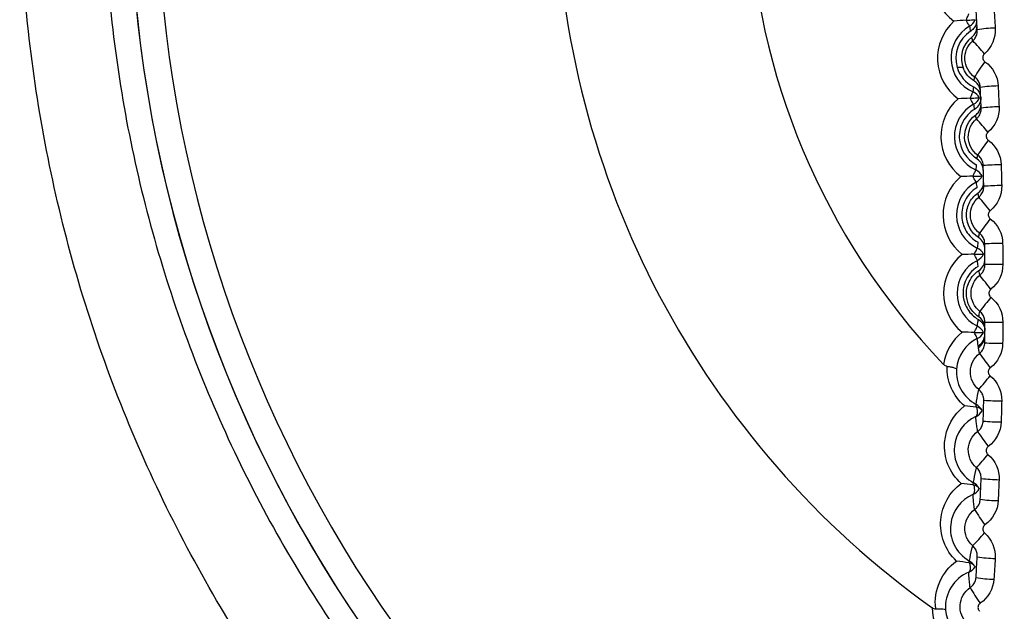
# Model space of a CAD drawing. Header units: millimetres. Extents: x 82 to 1337, y -230 to 1154.
# Tile 106 of 217: x 712.9 to 723.89, y 389.88 to 396.48. Entities that reach past the tile are written whole.
import ezdxf

# ---------------------------------------------------------------- set-up
doc = ezdxf.new("R2010")
doc.units = ezdxf.units.MM

msp = doc.modelspace()

# ---------------------------------------------------------------- linework, layer by layer
at = {"color": 8, "linetype": 'Continuous', "lineweight": 25}
msp.add_line((723.359, 395.949), (723.424, 395.949), dxfattribs=at)
at = {"color": 7, "linetype": 'Continuous', "lineweight": 25, "flags": 128}
for points in [[(723.46, 396.473), (723.466, 396.489), (723.472, 396.503), (723.477, 396.515), (723.481, 396.525), (723.485, 396.533), (723.487, 396.539), (723.489, 396.543), (723.489, 396.544)], [(723.46, 396.473), (723.481, 396.475), (723.5, 396.476), (723.518, 396.477), (723.533, 396.478), (723.545, 396.479), (723.554, 396.479), (723.56, 396.48), (723.562, 396.48)], [(723.498, 396.407), (723.497, 396.408), (723.495, 396.412), (723.492, 396.417), (723.487, 396.425), (723.482, 396.435), (723.475, 396.446), (723.468, 396.459), (723.46, 396.473)], [(723.505, 395.604), (723.512, 395.619), (723.518, 395.633), (723.523, 395.645), (723.528, 395.655), (723.531, 395.663), (723.534, 395.669), (723.535, 395.673), (723.536, 395.674)], [(723.505, 395.604), (723.526, 395.605), (723.546, 395.606), (723.564, 395.607), (723.579, 395.607), (723.591, 395.608), (723.6, 395.608), (723.606, 395.608), (723.608, 395.609)], [(723.542, 395.537), (723.541, 395.538), (723.539, 395.542), (723.536, 395.547), (723.532, 395.555), (723.527, 395.565), (723.52, 395.576), (723.513, 395.59), (723.505, 395.604)], [(723.535, 394.734), (723.542, 394.749), (723.549, 394.763), (723.554, 394.775), (723.559, 394.785), (723.563, 394.793), (723.565, 394.799), (723.567, 394.802), (723.568, 394.804)], [(723.535, 394.734), (723.557, 394.735), (723.576, 394.735), (723.594, 394.736), (723.609, 394.736), (723.621, 394.736), (723.63, 394.737), (723.636, 394.737), (723.638, 394.737)], [(723.571, 394.666), (723.571, 394.667), (723.569, 394.671), (723.566, 394.677), (723.562, 394.685), (723.556, 394.694), (723.55, 394.706), (723.543, 394.719), (723.535, 394.734)], [(723.551, 393.864), (723.558, 393.878), (723.564, 393.892), (723.57, 393.904), (723.575, 393.914), (723.579, 393.922), (723.582, 393.928), (723.583, 393.931), (723.584, 393.933)], [(723.551, 393.864), (723.572, 393.864), (723.591, 393.864), (723.609, 393.864), (723.624, 393.864), (723.637, 393.864), (723.646, 393.864), (723.651, 393.864), (723.653, 393.864)], [(723.585, 393.795), (723.585, 393.796), (723.583, 393.8), (723.58, 393.806), (723.576, 393.814), (723.571, 393.824), (723.565, 393.835), (723.558, 393.849), (723.551, 393.864)], [(723.551, 392.993), (723.558, 393.008), (723.565, 393.021), (723.571, 393.033), (723.576, 393.043), (723.58, 393.051), (723.583, 393.057), (723.585, 393.06), (723.585, 393.062)], [(723.551, 392.993), (723.572, 392.993), (723.591, 392.993), (723.609, 392.992), (723.624, 392.992), (723.637, 392.992), (723.646, 392.992), (723.651, 392.992), (723.653, 392.992)], [(723.584, 392.924), (723.583, 392.925), (723.582, 392.929), (723.579, 392.935), (723.575, 392.943), (723.57, 392.953), (723.564, 392.965), (723.558, 392.978), (723.551, 392.993)], [(723.568, 392.053), (723.575, 392.058), (723.58, 392.066), (723.584, 392.076), (723.587, 392.089), (723.587, 392.104), (723.586, 392.121), (723.583, 392.139), (723.579, 392.158)], [(723.536, 391.185), (723.543, 391.19), (723.548, 391.198), (723.552, 391.208), (723.554, 391.22), (723.555, 391.235), (723.554, 391.252), (723.552, 391.269), (723.548, 391.288)], [(723.489, 390.318), (723.496, 390.323), (723.501, 390.33), (723.505, 390.34), (723.507, 390.352), (723.508, 390.367), (723.507, 390.383), (723.505, 390.4), (723.501, 390.419)]]:
    msp.add_lwpolyline(points, dxfattribs=at)
at = {"color": 7, "linetype": 'Continuous', "lineweight": 25}
for centre, radius, start, end in [((728.888, 397.925), 22.704, 349.8293, 105.3813), ((728.883, 398.067), 14.75, 110.4268, 246.6273), ((728.883, 398.067), 10, 127.8444, 234.5175), ((728.883, 398.067), 7.855, 141.1494, 223.7407), ((728.883, 398.067), 14.75, 180, 246.6273), ((723.648, 396.923), 0.561, 133.2592, 234.7408), ((723.702, 396.05), 0.561, 132.2592, 233.7408), ((723.423, 396.537), 0.15, 299.7656, 337.5763), ((723.702, 396.05), 0.411, 119.7681, 246.2319), ((723.702, 396.05), 0.357, 122.7977, 196.5218), ((726.008, 396.846), 2.549, 189.9241, 191.2137), ((723.807, 395.13), 1.256, 91.0806, 100.2447), ((723.702, 396.05), 0.296, 127.3133, 203.7082), ((722.089, 394.787), 2.051, 39.8188, 45.2553), ((725.773, 394.468), 2.61, 143.7458, 148.2657), ((726.082, 395.5), 2.552, 174.787, 176.0771), ((723.476, 395.537), 0.15, 28.4237, 66.2344), ((723.84, 394.157), 1.584, 90.8207, 98.0752), ((723.74, 395.177), 0.561, 131.2592, 232.7408), ((723.74, 395.177), 0.411, 118.7681, 245.2319), ((723.47, 395.668), 0.15, 298.7656, 336.5763), ((726.052, 395.931), 2.54, 188.922, 190.2237), ((723.85, 393.758), 1.75, 90.7281, 97.291), ((721.315, 393.272), 3.085, 39.2685, 42.9132), ((726.681, 392.9), 3.721, 143.0707, 146.2097), ((726.102, 394.586), 2.544, 173.7427, 175.0782), ((723.505, 394.668), 0.15, 27.4237, 65.2344), ((723.87, 392.389), 2.473, 90.4738, 95.1116), ((723.763, 394.303), 0.561, 130.2592, 231.7408), ((723.763, 394.303), 0.411, 117.7681, 244.2319), ((723.501, 394.799), 0.15, 297.7656, 335.5763), ((726.059, 395.012), 2.512, 187.9156, 189.2921), ((723.875, 391.719), 2.911, 90.3826, 94.3223), ((719.131, 390.667), 5.889, 38.6967, 40.6224), ((729.213, 390.04), 6.92, 142.4219, 144.0942), ((726.093, 393.673), 2.522, 172.6237, 174.0812), ((723.519, 393.798), 0.15, 26.4237, 64.2344), ((723.88, 388.268), 5.716, 90.1317, 92.1368), ((723.77, 393.428), 0.561, 129.2592, 230.7408), ((723.77, 393.428), 0.411, 116.7681, 243.2319), ((723.518, 393.929), 0.15, 296.7656, 334.5763), ((723.876, 384.96), 8.791, 90.0412, 91.3448), ((691.967, 368.561), 40.371, 38.1019, 38.3853), ((797.618, 335.242), 94.017, 141.79877, 141.92073), ((723.518, 392.928), 0.15, 25.4237, 63.2344), ((723.935, 411.165), 18.059, 269.157, 269.7916), ((723.763, 392.554), 0.561, 128.2592, 171.5644), ((723.763, 392.554), 0.411, 115.7681, 175.9977), ((723.519, 393.059), 0.15, 295.7656, 333.5763), ((723.518, 392.972), 0.15, 300.338, 359.4745), ((723.518, 392.954), 0.15, 301.4372, 359.4544), ((723.52, 392.96), 0.15, 300.8347, 349.2933), ((723.912, 401.448), 8.576, 268.3648, 269.7011), ((730.894, 398.091), 9.029, 216.2042, 217.4828), ((717.858, 397.227), 7.531, 319.691, 321.2001), ((723.531, 392.181), 0.0414, 330.044, 12.6871), ((723.501, 392.057), 0.15, 28.3672, 62.2709), ((723.566, 392.069), 0.0891, 41.3224, 81.9401), ((723.89, 395.732), 3.504, 266.1787, 269.4507), ((723.505, 392.189), 0.15, 294.7495, 332.4245), ((723.882, 394.882), 2.888, 265.3887, 269.3597), ((727.089, 394.255), 4.226, 214.0809, 216.8384), ((720.996, 393.854), 3.502, 317.4072, 320.6246), ((723.858, 393.296), 1.946, 263.2081, 269.1062), ((723.497, 391.314), 0.0443, 328.9206, 2.5593), ((723.47, 391.184), 0.15, 29.4674, 61.4106), ((723.531, 391.199), 0.0907, 40.5403, 79.6474), ((723.476, 391.323), 0.15, 293.612, 330.1117), ((723.847, 392.859), 1.743, 262.4228, 269.014), ((725.958, 392.519), 2.835, 212.017, 216.1676), ((721.95, 392.192), 2.235, 315.0718, 320.071), ((723.813, 391.824), 1.353, 260.2516, 268.7554), ((723.442, 390.451), 0.0553, 328.5186, 351.2919), ((723.432, 390.457), 0.15, 292.468, 327.707), ((723.423, 390.312), 0.15, 30.6568, 60.5565), ((723.482, 390.329), 0.092, 40.183, 77.4955), ((723.799, 391.492), 1.253, 259.4733, 268.6613), ((725.39, 391.236), 2.178, 210.0137, 215.4698), ((723.648, 389.933), 0.569, 180.905, 225.6596), ((723.648, 389.933), 0.419, 185.1787, 239.663)]:
    msp.add_arc(centre, radius, start, end, dxfattribs=at)
at = {"color": 8, "linetype": 'Continuous', "lineweight": 25}
msp.add_arc((728.883, 398.067), 14.45, 110.4268, 246.1122, dxfattribs=at)
at = {"color": 7, "linetype": 'Continuous', "lineweight": 25}
for points, knots in [([(723.032, 383.233), (722.971, 383.251), (722.052, 383.534), (720.421, 384.474), (718.244, 386.056), (716.377, 388.018), (714.869, 390.259), (713.751, 392.722), (713.07, 395.339), (712.83, 398.034), (713.054, 400.73), (713.72, 403.353), (714.825, 405.822), (716.321, 408.079), (718.185, 410.037), (720.36, 411.712), (722.021, 412.487), (722.866, 412.881)], [0, 0, 0, 0, 0.005064, 0.075858, 0.146683, 0.217507, 0.288374, 0.359241, 0.430138, 0.501036, 0.571958, 0.642879, 0.713815, 0.784751, 0.85566, 0.926569, 1, 1, 1, 1]), ([(723.764, 412.271), (723.533, 412.183), (722.513, 411.796), (720.792, 410.885), (718.761, 409.353), (717.024, 407.491), (715.616, 405.37), (714.592, 403.039), (713.965, 400.571), (713.771, 398.031), (713.997, 395.493), (714.655, 393.031), (715.709, 390.711), (717.144, 388.604), (718.911, 386.771), (720.882, 385.284), (722.341, 384.606), (723.032, 384.286)], [0, 0, 0, 0, 0.020578, 0.090981, 0.161384, 0.231796, 0.302207, 0.372667, 0.443127, 0.513629, 0.584131, 0.65465, 0.725169, 0.795672, 0.866175, 0.936637, 1, 1, 1, 1]), ([(723.577, 396.481), (723.577, 396.466), (723.575, 396.45), (723.571, 396.436), (723.567, 396.419), (723.559, 396.404), (723.55, 396.39), (723.54, 396.376), (723.528, 396.364), (723.514, 396.354), (723.512, 396.353), (723.51, 396.352), (723.508, 396.35)], [0.0000049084, 0.0000049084, 0.0000049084, 0.0000049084, 0.0000503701, 0.0000503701, 0.0000503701, 0.0001007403, 0.0001007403, 0.0001007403, 0.0001511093, 0.0001511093, 0.0001511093, 0.0001581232, 0.0001581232, 0.0001581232, 0.0001581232]), ([(723.522, 396.286), (723.536, 396.296), (723.547, 396.308), (723.557, 396.322), (723.566, 396.336), (723.573, 396.352), (723.577, 396.369), (723.58, 396.383), (723.582, 396.399), (723.581, 396.414)], [0, 0, 0, 0, 0.0000503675, 0.0000503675, 0.0000503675, 0.0001007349, 0.0001007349, 0.0001007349, 0.0001461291, 0.0001461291, 0.0001461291, 0.0001461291]), ([(723.533, 396.244), (723.542, 396.251), (723.55, 396.26), (723.557, 396.27), (723.566, 396.284), (723.574, 396.299), (723.578, 396.315), (723.583, 396.332), (723.585, 396.349), (723.584, 396.366)], [0, 0, 0, 0, 0.000035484, 0.000035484, 0.000035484, 0.0000865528, 0.0000865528, 0.0000865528, 0.0001376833, 0.0001376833, 0.0001376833, 0.0001376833]), ([(723.554, 395.84), (723.49, 395.885), (723.449, 395.96), (723.441, 396.114), (723.474, 396.192), (723.533, 396.244)], [0, 0, 0, 0, 0.5, 0.5, 1, 1, 1, 1]), ([(723.533, 396.244), (723.533, 396.245), (723.532, 396.246), (723.532, 396.247), (723.53, 396.253), (723.529, 396.259), (723.527, 396.265), (723.527, 396.268), (723.526, 396.27), (723.525, 396.273), (723.524, 396.277), (723.523, 396.281), (723.522, 396.286)], [0.000192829, 0.000192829, 0.000192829, 0.000192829, 0.00050547, 0.00050547, 0.00050547, 0.00252735, 0.00252735, 0.00252735, 0.003285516, 0.003285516, 0.003285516, 0.004694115, 0.004694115, 0.004694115, 0.004694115]), ([(723.664, 396.1), (723.663, 396.099), (723.661, 396.097), (723.659, 396.095), (723.655, 396.091), (723.652, 396.085), (723.649, 396.079), (723.647, 396.073), (723.645, 396.067), (723.645, 396.061), (723.645, 396.054), (723.645, 396.048), (723.647, 396.042), (723.649, 396.036), (723.652, 396.03), (723.656, 396.025), (723.659, 396.019), (723.664, 396.015), (723.669, 396.011)], [0, 0, 0, 0, 0.0000069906, 0.0000069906, 0.0000069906, 0.0000262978, 0.0000262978, 0.0000262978, 0.0000456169, 0.0000456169, 0.0000456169, 0.0000649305, 0.0000649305, 0.0000649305, 0.0000842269, 0.0000842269, 0.0000842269, 0.0001035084, 0.0001035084, 0.0001035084, 0.0001035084]), ([(723.548, 395.797), (723.548, 395.799), (723.548, 395.801), (723.549, 395.803), (723.549, 395.81), (723.551, 395.818), (723.552, 395.825), (723.552, 395.828), (723.552, 395.83), (723.553, 395.832), (723.553, 395.835), (723.554, 395.838), (723.554, 395.84)], [0, 0, 0, 0, 0.000586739, 0.000586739, 0.000586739, 0.002933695, 0.002933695, 0.002933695, 0.003678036, 0.003678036, 0.003678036, 0.00450747, 0.00450747, 0.00450747, 0.00450747]), ([(723.62, 395.676), (723.619, 395.693), (723.615, 395.71), (723.609, 395.725), (723.603, 395.741), (723.594, 395.756), (723.583, 395.768), (723.573, 395.78), (723.561, 395.79), (723.548, 395.797)], [0, 0, 0, 0, 0.0000505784, 0.0000505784, 0.0000505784, 0.0001011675, 0.0001011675, 0.0001011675, 0.000146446, 0.000146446, 0.000146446, 0.000146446]), ([(723.617, 395.725), (723.617, 395.737), (723.615, 395.748), (723.612, 395.76), (723.607, 395.776), (723.599, 395.791), (723.59, 395.805), (723.58, 395.819), (723.568, 395.831), (723.554, 395.84)], [0, 0, 0, 0, 0.0000355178, 0.0000355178, 0.0000355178, 0.0000863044, 0.0000863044, 0.0000863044, 0.0001370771, 0.0001370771, 0.0001370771, 0.0001370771]), ([(723.541, 395.732), (723.556, 395.724), (723.569, 395.714), (723.581, 395.702), (723.593, 395.69), (723.602, 395.676), (723.609, 395.66), (723.616, 395.645), (723.621, 395.629), (723.622, 395.612), (723.622, 395.611), (723.623, 395.61), (723.623, 395.609)], [0, 0, 0, 0, 0.0000503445, 0.0000503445, 0.0000503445, 0.0001006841, 0.0001006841, 0.0001006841, 0.0001511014, 0.0001511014, 0.0001511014, 0.0001537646, 0.0001537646, 0.0001537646, 0.0001537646]), ([(723.564, 395.416), (723.578, 395.426), (723.59, 395.438), (723.6, 395.452), (723.609, 395.466), (723.616, 395.482), (723.621, 395.498), (723.624, 395.512), (723.626, 395.528), (723.626, 395.543)], [0, 0, 0, 0, 0.0000509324, 0.0000509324, 0.0000509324, 0.0001018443, 0.0001018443, 0.0001018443, 0.000147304, 0.000147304, 0.000147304, 0.000147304]), ([(723.552, 395.48), (723.498, 395.446), (723.453, 395.398), (723.395, 395.286), (723.381, 395.224), (723.389, 395.039), (723.462, 394.922), (723.573, 394.863)], [0, 0, 0, 0, 0.25, 0.25, 0.5, 0.5, 1, 1, 1, 1]), ([(723.574, 395.373), (723.583, 395.38), (723.592, 395.389), (723.599, 395.399), (723.609, 395.412), (723.616, 395.428), (723.621, 395.444), (723.626, 395.46), (723.628, 395.477), (723.628, 395.494)], [0, 0, 0, 0, 0.0000354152, 0.0000354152, 0.0000354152, 0.0000863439, 0.0000863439, 0.0000863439, 0.0001373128, 0.0001373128, 0.0001373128, 0.0001373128]), ([(723.581, 394.925), (723.499, 394.977), (723.447, 395.069), (723.439, 395.259), (723.485, 395.358), (723.564, 395.416)], [0, 0, 0, 0, 0.5, 0.5, 1, 1, 1, 1]), ([(723.588, 394.97), (723.525, 395.016), (723.486, 395.091), (723.481, 395.245), (723.515, 395.322), (723.574, 395.373)], [0, 0, 0, 0, 0.5, 0.5, 1, 1, 1, 1]), ([(723.574, 395.373), (723.574, 395.374), (723.574, 395.375), (723.574, 395.376), (723.572, 395.382), (723.571, 395.388), (723.569, 395.395), (723.569, 395.397), (723.568, 395.4), (723.567, 395.402), (723.566, 395.407), (723.565, 395.411), (723.564, 395.416)], [0.000194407, 0.000194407, 0.000194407, 0.000194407, 0.000504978, 0.000504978, 0.000504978, 0.002524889, 0.002524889, 0.002524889, 0.003312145, 0.003312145, 0.003312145, 0.004767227, 0.004767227, 0.004767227, 0.004767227]), ([(723.703, 395.225), (723.702, 395.223), (723.7, 395.222), (723.698, 395.22), (723.694, 395.215), (723.691, 395.21), (723.688, 395.204), (723.685, 395.198), (723.684, 395.192), (723.683, 395.186), (723.683, 395.179), (723.684, 395.173), (723.685, 395.167), (723.687, 395.161), (723.69, 395.155), (723.693, 395.15), (723.697, 395.144), (723.701, 395.14), (723.706, 395.136)], [0, 0, 0, 0, 0.0000069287, 0.0000069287, 0.0000069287, 0.0000261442, 0.0000261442, 0.0000261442, 0.0000453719, 0.0000453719, 0.0000453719, 0.0000645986, 0.0000645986, 0.0000645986, 0.0000838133, 0.0000838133, 0.0000838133, 0.0001030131, 0.0001030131, 0.0001030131, 0.0001030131]), ([(723.581, 394.925), (723.582, 394.927), (723.582, 394.929), (723.582, 394.931), (723.583, 394.938), (723.584, 394.945), (723.586, 394.953), (723.586, 394.955), (723.586, 394.957), (723.587, 394.959), (723.587, 394.962), (723.588, 394.966), (723.588, 394.97)], [0, 0, 0, 0, 0.000589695, 0.000589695, 0.000589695, 0.002948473, 0.002948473, 0.002948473, 0.003552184, 0.003552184, 0.003552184, 0.004704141, 0.004704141, 0.004704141, 0.004704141]), ([(723.65, 394.853), (723.65, 394.865), (723.648, 394.877), (723.645, 394.888), (723.64, 394.904), (723.633, 394.92), (723.624, 394.934), (723.614, 394.947), (723.602, 394.96), (723.588, 394.97)], [0, 0, 0, 0, 0.0000354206, 0.0000354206, 0.0000354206, 0.0000861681, 0.0000861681, 0.0000861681, 0.0001369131, 0.0001369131, 0.0001369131, 0.0001369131]), ([(723.591, 394.547), (723.605, 394.557), (723.618, 394.57), (723.628, 394.584), (723.637, 394.598), (723.645, 394.613), (723.649, 394.629), (723.653, 394.643), (723.655, 394.658), (723.655, 394.673)], [0, 0, 0, 0, 0.000055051, 0.000055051, 0.000055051, 0.0001098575, 0.0001098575, 0.0001098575, 0.0001586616, 0.0001586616, 0.0001586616, 0.0001586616]), ([(723.58, 394.606), (723.521, 394.571), (723.476, 394.52), (723.42, 394.408), (723.408, 394.347), (723.413, 394.23), (723.43, 394.173), (723.491, 394.073), (723.534, 394.028), (723.592, 393.997)], [0, 0, 0, 0, 0.25, 0.25, 0.5, 0.5, 0.75, 0.75, 1, 1, 1, 1]), ([(723.599, 394.049), (723.513, 394.105), (723.466, 394.196), (723.461, 394.337), (723.471, 394.386), (723.513, 394.475), (723.547, 394.517), (723.591, 394.547)], [0, 0, 0, 0, 0.5, 0.5, 0.75, 0.75, 1, 1, 1, 1]), ([(723.601, 394.501), (723.601, 394.502), (723.6, 394.503), (723.6, 394.504), (723.599, 394.511), (723.597, 394.517), (723.596, 394.523), (723.594, 394.531), (723.593, 394.539), (723.591, 394.547)], [0.000196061, 0.000196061, 0.000196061, 0.000196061, 0.000504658, 0.000504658, 0.000504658, 0.002523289, 0.002523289, 0.002523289, 0.005079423, 0.005079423, 0.005079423, 0.005079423]), ([(723.601, 394.501), (723.61, 394.509), (723.618, 394.517), (723.625, 394.527), (723.636, 394.54), (723.644, 394.555), (723.649, 394.571), (723.654, 394.587), (723.656, 394.604), (723.656, 394.621)], [0, 0, 0, 0, 0.0000353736, 0.0000353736, 0.0000353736, 0.000086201, 0.000086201, 0.000086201, 0.0001370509, 0.0001370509, 0.0001370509, 0.0001370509]), ([(723.608, 394.098), (723.546, 394.146), (723.508, 394.221), (723.505, 394.375), (723.54, 394.452), (723.601, 394.501)], [0, 0, 0, 0, 0.5, 0.5, 1, 1, 1, 1]), ([(723.727, 394.349), (723.725, 394.348), (723.724, 394.346), (723.722, 394.344), (723.718, 394.34), (723.714, 394.334), (723.711, 394.329), (723.709, 394.323), (723.707, 394.317), (723.707, 394.31), (723.706, 394.304), (723.707, 394.298), (723.708, 394.291), (723.71, 394.285), (723.712, 394.279), (723.716, 394.274), (723.719, 394.269), (723.724, 394.264), (723.729, 394.26)], [0, 0, 0, 0, 0.000006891, 0.000006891, 0.000006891, 0.0000260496, 0.0000260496, 0.0000260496, 0.0000452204, 0.0000452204, 0.0000452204, 0.0000643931, 0.0000643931, 0.0000643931, 0.0000835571, 0.0000835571, 0.0000835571, 0.0001027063, 0.0001027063, 0.0001027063, 0.0001027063]), ([(723.599, 394.049), (723.599, 394.051), (723.6, 394.053), (723.6, 394.055), (723.601, 394.062), (723.603, 394.07), (723.604, 394.077), (723.604, 394.079), (723.604, 394.08), (723.605, 394.081), (723.606, 394.087), (723.607, 394.093), (723.608, 394.098)], [0, 0, 0, 0, 0.000598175, 0.000598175, 0.000598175, 0.002990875, 0.002990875, 0.002990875, 0.003374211, 0.003374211, 0.003374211, 0.0052101, 0.0052101, 0.0052101, 0.0052101]), ([(723.667, 393.981), (723.667, 393.992), (723.666, 394.004), (723.663, 394.016), (723.659, 394.032), (723.652, 394.048), (723.642, 394.062), (723.633, 394.076), (723.621, 394.088), (723.608, 394.098)], [0, 0, 0, 0, 0.0000353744, 0.0000353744, 0.0000353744, 0.0000861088, 0.0000861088, 0.0000861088, 0.0001368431, 0.0001368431, 0.0001368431, 0.0001368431]), ([(723.594, 393.729), (723.594, 393.731), (723.594, 393.733), (723.593, 393.735), (723.592, 393.744), (723.591, 393.752), (723.59, 393.761), (723.588, 393.772), (723.587, 393.784), (723.585, 393.795)], [0, 0, 0, 0, 0.000690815, 0.000690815, 0.000690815, 0.003454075, 0.003454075, 0.003454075, 0.007133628, 0.007133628, 0.007133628, 0.007133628]), ([(723.668, 393.865), (723.668, 393.865), (723.667, 393.865), (723.662, 393.865), (723.654, 393.864), (723.653, 393.864)], [0, 0, 0, 0, 0.090503, 0.941928, 1, 1, 1, 1]), ([(723.594, 393.729), (723.517, 393.683), (723.474, 393.62), (723.426, 393.501), (723.421, 393.443), (723.435, 393.337), (723.453, 393.289), (723.507, 393.205), (723.543, 393.167), (723.596, 393.137)], [0, 0, 0, 0, 0.25, 0.25, 0.5, 0.5, 0.75, 0.75, 1, 1, 1, 1]), ([(723.6, 393.167), (723.557, 393.196), (723.527, 393.23), (723.483, 393.306), (723.469, 393.348), (723.46, 393.439), (723.464, 393.488), (723.505, 393.589), (723.541, 393.642), (723.602, 393.682)], [0, 0, 0, 0, 0.25, 0.25, 0.5, 0.5, 0.75, 0.75, 1, 1, 1, 1]), ([(723.612, 393.63), (723.612, 393.631), (723.612, 393.632), (723.611, 393.633), (723.61, 393.639), (723.609, 393.645), (723.607, 393.652), (723.605, 393.662), (723.604, 393.672), (723.602, 393.682)], [0.00019779, 0.00019779, 0.00019779, 0.00019779, 0.00050451, 0.00050451, 0.00050451, 0.002522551, 0.002522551, 0.002522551, 0.005764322, 0.005764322, 0.005764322, 0.005764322]), ([(723.612, 393.63), (723.621, 393.637), (723.63, 393.645), (723.637, 393.655), (723.647, 393.668), (723.656, 393.683), (723.661, 393.699), (723.667, 393.715), (723.669, 393.732), (723.669, 393.749)], [0, 0, 0, 0, 0.0000353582, 0.0000353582, 0.0000353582, 0.0000861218, 0.0000861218, 0.0000861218, 0.0001368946, 0.0001368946, 0.0001368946, 0.0001368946]), ([(723.612, 393.227), (723.551, 393.275), (723.514, 393.351), (723.514, 393.505), (723.551, 393.582), (723.612, 393.63)], [0, 0, 0, 0, 0.5, 0.5, 1, 1, 1, 1]), ([(723.736, 393.473), (723.734, 393.471), (723.732, 393.47), (723.73, 393.468), (723.726, 393.464), (723.722, 393.459), (723.72, 393.453), (723.717, 393.447), (723.715, 393.441), (723.714, 393.435), (723.714, 393.428), (723.714, 393.422), (723.716, 393.416), (723.717, 393.41), (723.719, 393.404), (723.723, 393.398), (723.726, 393.393), (723.731, 393.388), (723.736, 393.384)], [0, 0, 0, 0, 0.0000068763, 0.0000068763, 0.0000068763, 0.0000260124, 0.0000260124, 0.0000260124, 0.0000451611, 0.0000451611, 0.0000451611, 0.0000643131, 0.0000643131, 0.0000643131, 0.000083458, 0.000083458, 0.000083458, 0.0001025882, 0.0001025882, 0.0001025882, 0.0001025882]), ([(723.6, 393.167), (723.601, 393.169), (723.601, 393.171), (723.601, 393.172), (723.603, 393.18), (723.604, 393.188), (723.606, 393.196), (723.608, 393.206), (723.61, 393.216), (723.612, 393.227)], [0, 0, 0, 0, 0.000618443, 0.000618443, 0.000618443, 0.003092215, 0.003092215, 0.003092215, 0.006387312, 0.006387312, 0.006387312, 0.006387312]), ([(723.669, 393.108), (723.669, 393.12), (723.668, 393.132), (723.665, 393.143), (723.661, 393.159), (723.655, 393.175), (723.646, 393.19), (723.637, 393.204), (723.625, 393.216), (723.612, 393.227)], [0, 0, 0, 0, 0.0000353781, 0.0000353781, 0.0000353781, 0.0000861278, 0.0000861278, 0.0000861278, 0.000136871, 0.000136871, 0.000136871, 0.000136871]), ([(723.585, 393.062), (723.586, 393.064), (723.586, 393.066), (723.586, 393.068), (723.587, 393.078), (723.589, 393.088), (723.59, 393.098), (723.592, 393.111), (723.594, 393.124), (723.596, 393.137)], [0.000148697, 0.000148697, 0.000148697, 0.000148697, 0.000816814, 0.000816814, 0.000816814, 0.004084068, 0.004084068, 0.004084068, 0.00825538, 0.00825538, 0.00825538, 0.00825538]), ([(723.596, 393.137), (723.616, 393.125), (723.628, 393.113), (723.647, 393.089), (723.653, 393.077), (723.666, 393.045), (723.669, 393.027), (723.669, 393.011)], [0, 0, 0, 0, 0.25, 0.25, 0.5, 0.5, 1, 1, 1, 1]), ([(723.669, 393.036), (723.669, 393.054), (723.666, 393.074), (723.649, 393.118), (723.636, 393.143), (723.6, 393.167)], [0, 0, 0, 0, 0.5, 0.5, 1, 1, 1, 1]), ([(723.594, 392.842), (723.594, 392.844), (723.593, 392.846), (723.593, 392.848), (723.592, 392.857), (723.591, 392.865), (723.59, 392.873), (723.588, 392.89), (723.586, 392.907), (723.584, 392.924)], [0, 0, 0, 0, 0.00066211, 0.00066211, 0.00066211, 0.003310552, 0.003310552, 0.003310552, 0.008792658, 0.008792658, 0.008792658, 0.008792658]), ([(723.595, 392.84), (723.595, 392.84), (723.594, 392.841), (723.594, 392.842), (723.594, 392.842), (723.594, 392.842), (723.594, 392.842)], [0, 0, 0, 0, 0.0002401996, 0.0002401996, 0.0002401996, 0.0003057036, 0.0003057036, 0.0003057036, 0.0003057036]), ([(723.597, 392.831), (723.597, 392.832), (723.597, 392.832), (723.597, 392.833), (723.596, 392.835), (723.596, 392.837), (723.595, 392.84)], [0, 0, 0, 0, 0.000229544, 0.000229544, 0.000229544, 0.00100018, 0.00100018, 0.00100018, 0.00100018]), ([(723.596, 392.826), (723.596, 392.827), (723.597, 392.828), (723.597, 392.829), (723.597, 392.83), (723.597, 392.83), (723.597, 392.831)], [0, 0, 0, 0, 0.0002553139, 0.0002553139, 0.0002553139, 0.0004085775, 0.0004085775, 0.0004085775, 0.0004085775]), ([(723.608, 392.758), (723.608, 392.759), (723.607, 392.76), (723.607, 392.761), (723.606, 392.767), (723.605, 392.774), (723.604, 392.78), (723.601, 392.796), (723.598, 392.811), (723.596, 392.826)], [0.000199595, 0.000199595, 0.000199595, 0.000199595, 0.000504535, 0.000504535, 0.000504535, 0.002522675, 0.002522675, 0.002522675, 0.007392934, 0.007392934, 0.007392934, 0.007392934]), ([(723.608, 392.758), (723.617, 392.765), (723.626, 392.773), (723.633, 392.783), (723.644, 392.796), (723.652, 392.811), (723.658, 392.826), (723.664, 392.842), (723.667, 392.859), (723.667, 392.876)], [0, 0, 0, 0, 0.0000353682, 0.0000353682, 0.0000353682, 0.0000861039, 0.0000861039, 0.0000861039, 0.0001368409, 0.0001368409, 0.0001368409, 0.0001368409]), ([(723.601, 392.355), (723.54, 392.404), (723.505, 392.481), (723.508, 392.635), (723.546, 392.711), (723.608, 392.758)], [0, 0, 0, 0, 0.5, 0.5, 1, 1, 1, 1]), ([(723.248, 392.614), (723.242, 392.614), (723.236, 392.616), (723.231, 392.619), (723.224, 392.622), (723.218, 392.627), (723.213, 392.632), (723.211, 392.633), (723.209, 392.635), (723.208, 392.636)], [0, 0, 0, 0, 0.00001774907, 0.00001774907, 0.00001774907, 0.00004044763, 0.00004044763, 0.00004044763, 0.00004678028, 0.00004678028, 0.00004678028, 0.00004678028]), ([(723.442, 392.173), (723.378, 392.227), (723.326, 392.297), (723.26, 392.451), (723.245, 392.533), (723.248, 392.614)], [0, 0, 0, 0, 0.5, 0.5, 1, 1, 1, 1]), ([(723.248, 392.614), (723.264, 392.612), (723.279, 392.609), (723.292, 392.607), (723.305, 392.604), (723.317, 392.602), (723.326, 392.599), (723.336, 392.596), (723.343, 392.593), (723.347, 392.59), (723.351, 392.587), (723.353, 392.585), (723.353, 392.583), (723.353, 392.583), (723.353, 392.583), (723.353, 392.583)], [0, 0, 0, 0, 0.0000499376, 0.0000499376, 0.0000499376, 0.0000998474, 0.0000998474, 0.0000998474, 0.0001502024, 0.0001502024, 0.0001502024, 0.0001878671, 0.0001878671, 0.0001878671, 0.0001916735, 0.0001916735, 0.0001916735, 0.0001916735]), ([(723.353, 392.583), (723.347, 392.508), (723.362, 392.43), (723.439, 392.288), (723.499, 392.228), (723.571, 392.19)], [0, 0, 0, 0, 0.5, 0.5, 1, 1, 1, 1]), ([(723.729, 392.597), (723.727, 392.595), (723.725, 392.594), (723.723, 392.592), (723.719, 392.588), (723.715, 392.583), (723.712, 392.577), (723.709, 392.571), (723.708, 392.565), (723.707, 392.559), (723.706, 392.553), (723.706, 392.546), (723.708, 392.54), (723.709, 392.534), (723.711, 392.528), (723.715, 392.522), (723.718, 392.517), (723.722, 392.512), (723.727, 392.508)], [0, 0, 0, 0, 0.0000068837, 0.0000068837, 0.0000068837, 0.0000260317, 0.0000260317, 0.0000260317, 0.000045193, 0.000045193, 0.000045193, 0.0000643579, 0.0000643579, 0.0000643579, 0.0000835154, 0.0000835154, 0.0000835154, 0.0001026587, 0.0001026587, 0.0001026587, 0.0001026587]), ([(723.571, 392.19), (723.571, 392.192), (723.572, 392.194), (723.572, 392.196), (723.574, 392.206), (723.575, 392.216), (723.577, 392.226), (723.583, 392.269), (723.591, 392.312), (723.601, 392.355)], [0.00009675, 0.00009675, 0.00009675, 0.00009675, 0.00081736, 0.00081736, 0.00081736, 0.0040868, 0.0040868, 0.0040868, 0.01787988, 0.01787988, 0.01787988, 0.01787988]), ([(723.656, 392.235), (723.656, 392.247), (723.655, 392.259), (723.653, 392.271), (723.649, 392.287), (723.643, 392.303), (723.634, 392.317), (723.625, 392.332), (723.614, 392.345), (723.601, 392.355)], [0, 0, 0, 0, 0.0000354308, 0.0000354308, 0.0000354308, 0.0000862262, 0.0000862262, 0.0000862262, 0.0001370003, 0.0001370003, 0.0001370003, 0.0001370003]), ([(723.404, 391.308), (723.339, 391.366), (723.288, 391.44), (723.226, 391.598), (723.214, 391.684), (723.232, 391.927), (723.316, 392.077), (723.442, 392.173)], [0, 0, 0, 0, 0.25, 0.25, 0.5, 0.5, 1, 1, 1, 1]), ([(723.568, 392.053), (723.435, 391.993), (723.343, 391.867), (723.321, 391.646), (723.334, 391.566), (723.407, 391.42), (723.468, 391.356), (723.542, 391.316)], [0, 0, 0, 0, 0.5, 0.5, 0.75, 0.75, 1, 1, 1, 1]), ([(723.588, 391.887), (723.588, 391.888), (723.588, 391.889), (723.588, 391.89), (723.587, 391.896), (723.586, 391.903), (723.585, 391.909), (723.581, 391.93), (723.579, 391.95), (723.576, 391.97), (723.576, 391.973), (723.575, 391.976), (723.575, 391.979), (723.574, 391.991), (723.572, 392.003), (723.571, 392.015), (723.57, 392.028), (723.569, 392.04), (723.568, 392.053)], [0.00020147, 0.00020147, 0.00020147, 0.00020147, 0.00050473, 0.00050473, 0.00050473, 0.00252366, 0.00252366, 0.00252366, 0.00904055, 0.00904055, 0.00904055, 0.00999909, 0.00999909, 0.00999909, 0.01383324, 0.01383324, 0.01383324, 0.0179254, 0.0179254, 0.0179254, 0.0179254]), ([(723.588, 391.887), (723.598, 391.894), (723.607, 391.902), (723.614, 391.911), (723.625, 391.924), (723.634, 391.939), (723.64, 391.954), (723.646, 391.97), (723.649, 391.987), (723.65, 392.004)], [0, 0, 0, 0, 0.0000354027, 0.0000354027, 0.0000354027, 0.0000861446, 0.0000861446, 0.0000861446, 0.0001368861, 0.0001368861, 0.0001368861, 0.0001368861]), ([(723.574, 391.484), (723.515, 391.534), (723.481, 391.612), (723.486, 391.766), (723.526, 391.841), (723.588, 391.887)], [0, 0, 0, 0, 0.5, 0.5, 1, 1, 1, 1]), ([(723.706, 391.721), (723.705, 391.72), (723.703, 391.718), (723.701, 391.717), (723.697, 391.712), (723.693, 391.707), (723.69, 391.702), (723.687, 391.696), (723.685, 391.69), (723.684, 391.684), (723.683, 391.677), (723.683, 391.671), (723.684, 391.665), (723.686, 391.658), (723.688, 391.652), (723.691, 391.647), (723.694, 391.641), (723.699, 391.636), (723.703, 391.632)], [0, 0, 0, 0, 0.0000069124, 0.0000069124, 0.0000069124, 0.0000261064, 0.0000261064, 0.0000261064, 0.0000453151, 0.0000453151, 0.0000453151, 0.0000645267, 0.0000645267, 0.0000645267, 0.0000837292, 0.0000837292, 0.0000837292, 0.0001029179, 0.0001029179, 0.0001029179, 0.0001029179]), ([(723.542, 391.316), (723.542, 391.318), (723.542, 391.321), (723.543, 391.323), (723.544, 391.333), (723.546, 391.343), (723.548, 391.353), (723.555, 391.396), (723.563, 391.44), (723.574, 391.484)], [0.00009561, 0.00009561, 0.00009561, 0.00009561, 0.0008229, 0.0008229, 0.0008229, 0.0041145, 0.0041145, 0.0041145, 0.01818575, 0.01818575, 0.01818575, 0.01818575]), ([(723.628, 391.363), (723.628, 391.375), (723.627, 391.387), (723.625, 391.398), (723.622, 391.415), (723.615, 391.431), (723.607, 391.445), (723.598, 391.46), (723.587, 391.473), (723.574, 391.484)], [0, 0, 0, 0, 0.0000355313, 0.0000355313, 0.0000355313, 0.0000864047, 0.0000864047, 0.0000864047, 0.0001372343, 0.0001372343, 0.0001372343, 0.0001372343]), ([(723.352, 390.443), (723.288, 390.503), (723.239, 390.577), (723.18, 390.737), (723.17, 390.821), (723.191, 391.066), (723.276, 391.213), (723.404, 391.308)], [0, 0, 0, 0, 0.25, 0.25, 0.5, 0.5, 1, 1, 1, 1]), ([(723.6, 391.258), (723.603, 391.253), (723.605, 391.25), (723.606, 391.248), (723.606, 391.248), (723.606, 391.248), (723.606, 391.248)], [0, 0, 0, 0, 0.00004330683, 0.00004330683, 0.00004330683, 0.00005368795, 0.00005368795, 0.00005368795, 0.00005368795]), ([(723.536, 391.185), (723.399, 391.126), (723.305, 391.001), (723.279, 390.777), (723.291, 390.696), (723.362, 390.55), (723.422, 390.485), (723.497, 390.443)], [0, 0, 0, 0, 0.5, 0.5, 0.75, 0.75, 1, 1, 1, 1]), ([(723.554, 391.016), (723.554, 391.017), (723.554, 391.018), (723.554, 391.019), (723.552, 391.025), (723.552, 391.032), (723.551, 391.038), (723.548, 391.059), (723.545, 391.08), (723.543, 391.101), (723.543, 391.104), (723.542, 391.107), (723.542, 391.11), (723.541, 391.122), (723.54, 391.134), (723.539, 391.146), (723.538, 391.159), (723.537, 391.172), (723.536, 391.185)], [0.00020342, 0.00020342, 0.00020342, 0.00020342, 0.0005051, 0.0005051, 0.0005051, 0.00252551, 0.00252551, 0.00252551, 0.00919112, 0.00919112, 0.00919112, 0.01015263, 0.01015263, 0.01015263, 0.01399868, 0.01399868, 0.01399868, 0.01821989, 0.01821989, 0.01821989, 0.01821989]), ([(723.554, 391.016), (723.564, 391.023), (723.573, 391.031), (723.58, 391.04), (723.591, 391.052), (723.6, 391.067), (723.607, 391.083), (723.613, 391.098), (723.617, 391.115), (723.617, 391.132)], [0, 0, 0, 0, 0.0000354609, 0.0000354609, 0.0000354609, 0.0000862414, 0.0000862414, 0.0000862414, 0.0001370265, 0.0001370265, 0.0001370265, 0.0001370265]), ([(723.533, 390.613), (723.474, 390.664), (723.441, 390.742), (723.449, 390.897), (723.49, 390.971), (723.554, 391.016)], [0, 0, 0, 0, 0.5, 0.5, 1, 1, 1, 1]), ([(723.669, 390.846), (723.667, 390.845), (723.665, 390.843), (723.664, 390.842), (723.659, 390.837), (723.655, 390.832), (723.652, 390.827), (723.649, 390.821), (723.647, 390.815), (723.646, 390.809), (723.645, 390.802), (723.645, 390.796), (723.646, 390.79), (723.647, 390.783), (723.649, 390.777), (723.652, 390.772), (723.655, 390.766), (723.66, 390.761), (723.664, 390.757)], [0, 0, 0, 0, 0.0000069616, 0.0000069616, 0.0000069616, 0.0000262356, 0.0000262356, 0.0000262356, 0.0000455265, 0.0000455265, 0.0000455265, 0.0000648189, 0.0000648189, 0.0000648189, 0.0000840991, 0.0000840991, 0.0000840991, 0.0001033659, 0.0001033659, 0.0001033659, 0.0001033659]), ([(723.497, 390.443), (723.497, 390.445), (723.497, 390.447), (723.498, 390.45), (723.499, 390.46), (723.501, 390.47), (723.503, 390.48), (723.511, 390.524), (723.521, 390.568), (723.533, 390.613)], [0.00009498, 0.00009498, 0.00009498, 0.00009498, 0.00082876, 0.00082876, 0.00082876, 0.00414381, 0.00414381, 0.00414381, 0.01850018, 0.01850018, 0.01850018, 0.01850018]), ([(723.584, 390.491), (723.585, 390.503), (723.584, 390.515), (723.582, 390.527), (723.579, 390.543), (723.573, 390.559), (723.565, 390.574), (723.556, 390.589), (723.545, 390.602), (723.533, 390.613)], [0, 0, 0, 0, 0.0000356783, 0.0000356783, 0.0000356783, 0.000086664, 0.000086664, 0.000086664, 0.000137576, 0.000137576, 0.000137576, 0.000137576]), ([(723.552, 390.389), (723.555, 390.383), (723.557, 390.379), (723.558, 390.378), (723.558, 390.377), (723.558, 390.377), (723.558, 390.377)], [0, 0, 0, 0, 0.0000448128, 0.0000448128, 0.0000448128, 0.00005921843, 0.00005921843, 0.00005921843, 0.00005921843]), ([(723.489, 390.318), (723.404, 390.284), (723.337, 390.225), (723.246, 390.077), (723.222, 389.989), (723.231, 389.896)], [0, 0, 0, 0, 0.5, 0.5, 1, 1, 1, 1]), ([(723.504, 390.146), (723.504, 390.147), (723.504, 390.148), (723.504, 390.149), (723.503, 390.155), (723.502, 390.162), (723.501, 390.168), (723.499, 390.19), (723.496, 390.212), (723.495, 390.233), (723.494, 390.236), (723.494, 390.239), (723.494, 390.242), (723.493, 390.254), (723.492, 390.266), (723.491, 390.278), (723.49, 390.292), (723.49, 390.305), (723.489, 390.318)], [0.00020545, 0.00020545, 0.00020545, 0.00020545, 0.00050564, 0.00050564, 0.00050564, 0.00252821, 0.00252821, 0.00252821, 0.00934549, 0.00934549, 0.00934549, 0.01031021, 0.01031021, 0.01031021, 0.01416911, 0.01416911, 0.01416911, 0.01852286, 0.01852286, 0.01852286, 0.01852286]), ([(723.504, 390.146), (723.514, 390.153), (723.523, 390.161), (723.531, 390.169), (723.542, 390.182), (723.552, 390.196), (723.558, 390.212), (723.565, 390.227), (723.569, 390.244), (723.57, 390.261)], [0, 0, 0, 0, 0.0000355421, 0.0000355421, 0.0000355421, 0.0000863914, 0.0000863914, 0.0000863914, 0.000137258, 0.000137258, 0.000137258, 0.000137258]), ([(723.476, 389.743), (723.418, 389.795), (723.387, 389.874), (723.397, 390.028), (723.439, 390.102), (723.504, 390.146)], [0, 0, 0, 0, 0.5, 0.5, 1, 1, 1, 1]), ([(723.616, 389.972), (723.614, 389.97), (723.613, 389.969), (723.611, 389.967), (723.606, 389.963), (723.602, 389.958), (723.599, 389.953), (723.596, 389.947), (723.593, 389.941), (723.592, 389.935), (723.591, 389.928), (723.591, 389.922), (723.592, 389.915), (723.593, 389.909), (723.595, 389.903), (723.598, 389.897), (723.601, 389.892), (723.605, 389.887), (723.61, 389.882)], [0, 0, 0, 0, 0.0000070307, 0.0000070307, 0.0000070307, 0.0000264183, 0.0000264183, 0.0000264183, 0.0000458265, 0.0000458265, 0.0000458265, 0.0000652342, 0.0000652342, 0.0000652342, 0.000084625, 0.000084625, 0.000084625, 0.000104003, 0.000104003, 0.000104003, 0.000104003]), ([(723.079, 389.924), (723.085, 389.92), (723.091, 389.917), (723.098, 389.914), (723.103, 389.912), (723.109, 389.91), (723.115, 389.91), (723.117, 389.91), (723.119, 389.91), (723.12, 389.91)], [0, 0, 0, 0, 0.00002163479, 0.00002163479, 0.00002163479, 0.00003999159, 0.00003999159, 0.00003999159, 0.00004498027, 0.00004498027, 0.00004498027, 0.00004498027]), ([(723.12, 389.91), (723.136, 389.911), (723.152, 389.911), (723.165, 389.91), (723.179, 389.91), (723.191, 389.909), (723.201, 389.908), (723.211, 389.906), (723.219, 389.904), (723.224, 389.902), (723.227, 389.9), (723.23, 389.898), (723.23, 389.896), (723.23, 389.896), (723.23, 389.896), (723.231, 389.896)], [0, 0, 0, 0, 0.0000499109, 0.0000499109, 0.0000499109, 0.0000997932, 0.0000997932, 0.0000997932, 0.0001501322, 0.0001501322, 0.0001501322, 0.0001892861, 0.0001892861, 0.0001892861, 0.0001930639, 0.0001930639, 0.0001930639, 0.0001930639])]:
    msp.add_open_spline(points, degree=3, knots=knots, dxfattribs=at)
for points in [[(723.584, 396.366), (723.579, 396.442), (723.575, 396.519), (723.57, 396.596)], [(723.769, 396.617), (723.774, 396.54), (723.779, 396.463), (723.784, 396.385)], [(723.46, 396.473), (723.415, 396.471), (723.37, 396.468), (723.325, 396.465)], [(723.784, 396.385), (723.79, 396.278), (723.745, 396.171), (723.664, 396.1)], [(723.669, 396.011), (723.757, 395.949), (723.812, 395.848), (723.817, 395.74)], [(723.359, 395.949), (723.387, 395.855), (723.455, 395.775), (723.541, 395.732)], [(723.548, 395.797), (723.496, 395.829), (723.455, 395.876), (723.431, 395.931)], [(723.628, 395.494), (723.624, 395.571), (723.621, 395.648), (723.617, 395.725)], [(723.817, 395.74), (723.821, 395.663), (723.824, 395.585), (723.827, 395.508)], [(723.505, 395.604), (723.461, 395.602), (723.415, 395.6), (723.37, 395.598)], [(723.623, 395.609), (723.623, 395.558), (723.596, 395.507), (723.552, 395.48)], [(723.827, 395.508), (723.832, 395.4), (723.785, 395.294), (723.703, 395.225)], [(723.706, 395.136), (723.793, 395.073), (723.847, 394.97), (723.85, 394.863)], [(723.651, 394.802), (723.65, 394.85), (723.625, 394.898), (723.581, 394.925)], [(723.656, 394.621), (723.654, 394.698), (723.652, 394.776), (723.65, 394.853)], [(723.85, 394.863), (723.852, 394.785), (723.854, 394.707), (723.856, 394.629)], [(723.535, 394.734), (723.491, 394.733), (723.446, 394.732), (723.4, 394.73)], [(723.856, 394.629), (723.859, 394.522), (723.81, 394.417), (723.727, 394.349)], [(723.729, 394.26), (723.814, 394.195), (723.866, 394.092), (723.867, 393.985)], [(723.668, 393.923), (723.667, 393.969), (723.647, 394.018), (723.599, 394.049)], [(723.669, 393.749), (723.669, 393.826), (723.668, 393.903), (723.667, 393.981)], [(723.867, 393.985), (723.868, 393.907), (723.869, 393.829), (723.869, 393.751)], [(723.551, 393.864), (723.506, 393.863), (723.461, 393.863), (723.415, 393.862)], [(723.602, 393.682), (723.649, 393.714), (723.669, 393.76), (723.669, 393.807)], [(723.869, 393.751), (723.87, 393.644), (723.82, 393.539), (723.736, 393.473)], [(723.736, 393.384), (723.82, 393.318), (723.87, 393.214), (723.869, 393.106)], [(723.667, 392.876), (723.668, 392.953), (723.669, 393.031), (723.669, 393.108)], [(723.869, 393.106), (723.869, 393.028), (723.868, 392.95), (723.867, 392.873)], [(723.551, 392.993), (723.506, 392.993), (723.461, 392.994), (723.415, 392.994)], [(723.867, 392.873), (723.866, 392.765), (723.814, 392.662), (723.729, 392.597)], [(723.727, 392.508), (723.81, 392.44), (723.859, 392.335), (723.856, 392.228)], [(723.567, 392.16), (723.527, 392.165), (723.486, 392.17), (723.442, 392.173)], [(723.579, 392.158), (723.575, 392.159), (723.571, 392.159), (723.567, 392.16)], [(723.633, 392.128), (723.636, 392.123), (723.638, 392.12), (723.638, 392.12)], [(723.65, 392.004), (723.652, 392.081), (723.654, 392.158), (723.656, 392.235)], [(723.856, 392.228), (723.854, 392.15), (723.852, 392.072), (723.85, 391.994)], [(723.85, 391.994), (723.847, 391.887), (723.793, 391.785), (723.706, 391.721)], [(723.703, 391.632), (723.785, 391.563), (723.832, 391.457), (723.827, 391.35)], [(723.617, 391.132), (723.621, 391.209), (723.624, 391.286), (723.628, 391.363)], [(723.535, 391.291), (723.494, 391.298), (723.45, 391.304), (723.404, 391.308)], [(723.548, 391.288), (723.544, 391.29), (723.539, 391.291), (723.535, 391.291)], [(723.827, 391.35), (723.824, 391.272), (723.821, 391.194), (723.817, 391.117)], [(723.817, 391.117), (723.812, 391.009), (723.757, 390.908), (723.669, 390.846)], [(723.664, 390.757), (723.745, 390.686), (723.79, 390.579), (723.784, 390.472)], [(723.57, 390.261), (723.575, 390.338), (723.579, 390.414), (723.584, 390.491)], [(723.12, 389.91), (723.094, 390.119), (723.188, 390.325), (723.352, 390.443)], [(723.489, 390.422), (723.446, 390.431), (723.4, 390.438), (723.352, 390.443)], [(723.501, 390.419), (723.497, 390.421), (723.493, 390.422), (723.489, 390.422)], [(723.784, 390.472), (723.779, 390.395), (723.774, 390.317), (723.769, 390.24)], [(723.769, 390.24), (723.763, 390.133), (723.705, 390.032), (723.616, 389.972)]]:
    msp.add_open_spline(points, degree=3, dxfattribs=at)

doc.saveas('drawing.dxf')
